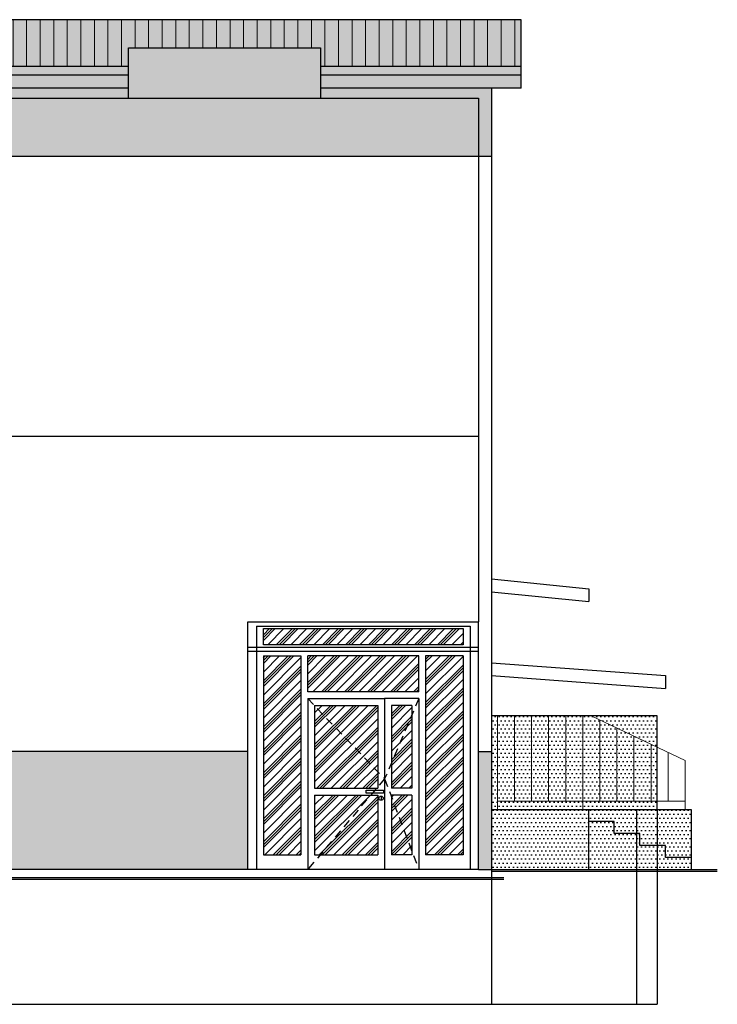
# Model space of a CAD drawing. Header units: millimetres. Extents: x 31969 to 285678, y -69766 to -1123.
# Tile 129 of 174: x 151396 to 152213, y -9871 to -8718. Entities that reach past the tile are written whole.
import ezdxf
from ezdxf.lldxf.tags import DXFTag

# ---------------------------------------------------------------- set-up
doc = ezdxf.new("R2010")
doc.units = ezdxf.units.MM
doc.linetypes.add('KRESKOWA-SREDNIA', pattern=[0.2, 0.12, -0.08])
for name, color, linetype in [('a-elewacja 1', 1, 'Continuous'), ('a-izolacja 1', 3, 'Continuous'), ('a-przerywana 2', 3, 'Continuous'), ('a-stolarka', 3, 'Continuous'), ('a-stolarka drzwiowa', 3, 'Continuous'), ('a-stolarka okienna', 3, 'Continuous'), ('a-szraf', 252, 'Continuous'), ('a-szraf 1', 250, 'Continuous')]:
    doc.layers.add(name, color=color, linetype=linetype)
doc.layers.add('a-elewacja 3', color=3, linetype='Continuous', lineweight=20)
tags = doc.linetypes.add('DASHED', pattern=[0.75, 0.5, -0.25]).pattern_tags.tags
tags[6:7] = [DXFTag(74, 4), DXFTag(75, 0), DXFTag(340, '0'), DXFTag(46, 1.0), DXFTag(50, 0.0), DXFTag(44, 0.0), DXFTag(45, 0.0)]
tags[4:5] = [DXFTag(74, 4), DXFTag(75, 0), DXFTag(340, '0'), DXFTag(46, 1.0), DXFTag(50, 0.0), DXFTag(44, 0.0), DXFTag(45, 0.0)]
pattern_1 = [(90, (5290.362, -4952.084), (-15.875, 1e-15), [])]

msp = doc.modelspace()

# ---------------------------------------------------------------- hatches: boundary and pattern name
at = {"layer": 'a-elewacja 3', "ltscale": 100}
h = msp.add_hatch(dxfattribs=at)
h.set_pattern_fill('LINE', color=256, scale=5, angle=90)
h.set_pattern_definition(pattern_1)
h.paths.add_polyline_path([(151983.04, -8718.36), (150150.04, -8718.36), (150150.04, -8773.36), (151523.04, -8773.36), (151523.04, -8751.4), (151748.04, -8751.4), (151748.04, -8773.36), (151983.04, -8773.36)])
h = msp.add_hatch(dxfattribs=at)
h.set_pattern_fill('LINE', color=256, scale=5, angle=90)
h.set_pattern_definition(pattern_1)
h.paths.add_polyline_path([(151983.04, -8718.36), (150150.04, -8718.36), (150150.04, -8773.36), (151523.04, -8773.36), (151523.04, -8751.4), (151748.04, -8751.4), (151748.04, -8773.36), (151983.04, -8773.36)])
at = {"layer": 'a-szraf', "ltscale": 30}
h = msp.add_hatch(dxfattribs=at)
h.set_pattern_fill('DOTS', color=256, scale=1.5)
h.set_pattern_definition([(0, (2694.2084, -3226.4559), (1.190625, 2.38125), [0, -2.38125])])
h.paths.add_polyline_path([(151983.04, -8718.36), (150150.04, -8718.36), (150150.04, -8773.36), (151523.04, -8773.36), (151523.04, -8751.4), (151748.04, -8751.4), (151748.04, -8773.36), (151983.04, -8773.36)])
h.paths.add_polyline_path([(151983.04, -8773.36), (151748.04, -8773.36), (151748.04, -8783.4), (151983.04, -8783.4)])
h.paths.add_polyline_path([(151983.04, -8783.4), (151748.04, -8783.4), (151748.04, -8798.4), (151983.04, -8798.4)])
h.paths.add_polyline_path([(151523.04, -8783.4), (151238.04, -8783.4), (151238.04, -8798.4), (151523.04, -8798.4)])
h.paths.add_polyline_path([(151523.04, -8773.36), (150150.04, -8773.36), (150150.04, -8783.4), (151523.04, -8783.4)])
h.paths.add_polyline_path([(151228.04, -8783.4), (150150.04, -8783.4), (150150.04, -8798.4), (151228.04, -8798.4)])
at = {"layer": 'a-szraf', "ltscale": 100}
h = msp.add_hatch(dxfattribs=at)
h.set_pattern_fill('DOTS', color=256, scale=3)
h.set_pattern_definition([(0, (2694.2084, -3226.456), (2.38125, 4.7625), [0, -4.7625])])
h.paths.add_polyline_path([(151948.04, -9575.4), (151933.04, -9575.4), (151933.04, -9713.4), (151948.04, -9713.4)])
h.paths.add_polyline_path([(151663.04, -9575.4), (151338.04, -9575.4), (151338.04, -9688.4), (151338.04, -9713.4), (151663.04, -9713.4)])
h.paths.add_polyline_path([(151324.84, -9575.4), (151238.04, -9575.4), (151238.04, -9680.9, -1), (151228.04, -9680.9), (151228.04, -9575.4), (150150.04, -9575.4), (150150.04, -9695.4), (151338.04, -9695.4), (151338.04, -9688.4), (151338.04, -9575.4), (151334.84, -9575.4), (151334.84, -9672.55), (151319.86, -9687.53), (151312.79, -9680.46), (151324.84, -9668.4)])
h.paths.add_polyline_path([(151168.04, -9655.4), (151078.04, -9655.4), (151078.04, -9595.4), (151168.04, -9595.4)], flags=16)
h.paths.add_polyline_path([(151163.04, -9650.4), (151083.04, -9650.4), (151083.04, -9600.4), (151163.04, -9600.4)], flags=0)
h.paths.add_polyline_path([(151160.04, -9647.4), (151086.04, -9647.4), (151086.04, -9603.4), (151160.04, -9603.4)], flags=0)
h.paths.add_polyline_path([(150950.04, -9655.4), (150860.04, -9655.4), (150860.04, -9595.4), (150950.04, -9595.4)], flags=16)
h.paths.add_polyline_path([(150945.04, -9650.4), (150865.04, -9650.4), (150865.04, -9600.4), (150945.04, -9600.4)], flags=0)
h.paths.add_polyline_path([(150942.04, -9647.4), (150868.04, -9647.4), (150868.04, -9603.4), (150942.04, -9603.4)], flags=0)
h.paths.add_polyline_path([(150713.04, -9655.4), (150623.04, -9655.4), (150623.04, -9595.4), (150713.04, -9595.4)], flags=16)
h.paths.add_polyline_path([(150708.04, -9650.4), (150628.04, -9650.4), (150628.04, -9600.4), (150708.04, -9600.4)], flags=0)
h.paths.add_polyline_path([(150705.04, -9647.4), (150631.04, -9647.4), (150631.04, -9603.4), (150705.04, -9603.4)], flags=0)
h.paths.add_polyline_path([(150495.04, -9655.4), (150405.04, -9655.4), (150405.04, -9595.4), (150495.04, -9595.4)], flags=16)
h.paths.add_polyline_path([(150490.04, -9650.4), (150410.04, -9650.4), (150410.04, -9600.4), (150490.04, -9600.4)], flags=0)
h.paths.add_polyline_path([(150487.04, -9647.4), (150413.04, -9647.4), (150413.04, -9603.4), (150487.04, -9603.4)], flags=0)
h.paths.add_polyline_path([(150308.04, -9685.4), (150168.04, -9685.4), (150168.04, -9595.4), (150308.04, -9595.4)], flags=16)
h.paths.add_polyline_path([(150303.04, -9680.4), (150240.54, -9680.4), (150240.54, -9600.4), (150303.04, -9600.4)], flags=0)
h.paths.add_polyline_path([(150300.04, -9677.4), (150243.54, -9677.4), (150243.54, -9603.4), (150300.04, -9603.4)], flags=0)
h.paths.add_polyline_path([(150235.54, -9680.4), (150173.04, -9680.4), (150173.04, -9600.4), (150235.54, -9600.4)], flags=0)
h.paths.add_polyline_path([(150232.54, -9677.4), (150176.04, -9677.4), (150176.04, -9603.4), (150232.54, -9603.4)], flags=0)
h.paths.add_polyline_path([(151228.04, -8798.4), (150150.04, -8798.4), (150150.04, -8878.4), (151228.04, -8878.4)])
h.paths.add_polyline_path([(151338.04, -8810.4), (151523.04, -8810.4), (151523.04, -8798.4), (151238.04, -8798.4), (151238.04, -8878.4), (151338.04, -8878.4)])
h.paths.add_polyline_path([(151933.04, -8810.4), (151338.04, -8810.4), (151338.04, -8878.4), (151933.04, -8878.4)])
h.paths.add_polyline_path([(151948.04, -8798.4), (151748.04, -8798.4), (151748.04, -8810.4), (151933.04, -8810.4), (151933.04, -8878.4), (151948.04, -8878.4)])
h.paths.add_polyline_path([(151748.04, -8751.4), (151523.04, -8751.4), (151523.04, -8810.4), (151748.04, -8810.4)])
h = msp.add_hatch(dxfattribs=at)
h.set_pattern_fill('DOTS', color=256, scale=3)
h.paths.add_polyline_path([(152182, -9643.4), (152142.04, -9643.4), (152142.04, -9685.4), (152152, -9685.4), (152152, -9699.4), (152182, -9699.4)])
h.paths.add_polyline_path([(152182, -9699.4), (152152, -9699.4), (152152, -9685.4), (152142.04, -9685.4), (152142.04, -9713.4), (152182, -9713.4)])
h.paths.add_polyline_path([(152142.04, -9685.4), (152122, -9685.4), (152122, -9671.4), (152118.04, -9671.4), (152118.04, -9713.4), (152142.04, -9713.4)])
h.paths.add_polyline_path([(152142.04, -9643.4), (152118.04, -9643.4), (152118.04, -9671.4), (152122, -9671.4), (152122, -9685.4), (152142.04, -9685.4)])
h.paths.add_polyline_path([(152118.04, -9643.4), (152062.04, -9643.4), (152062.04, -9657.4), (152092, -9657.4), (152092, -9671.4), (152118.04, -9671.4)])
h.paths.add_polyline_path([(152118.04, -9671.4), (152092, -9671.4), (152092, -9657.4), (152062.04, -9657.4), (152062.04, -9713.4), (152079.21, -9713.4), (152118.04, -9713.4)])
h.paths.add_polyline_path([(152062.04, -9657.4), (152062, -9657.4), (152062.04, -9643.4), (151948.04, -9643.4), (151948.04, -9713.4), (152033.04, -9713.4), (152062.04, -9713.4)])
h.paths.add_polyline_path([(152142.04, -9570.27), (152135.04, -9566.92), (152135.04, -9633.4), (152142.04, -9633.4)])
h.paths.add_polyline_path([(152135.04, -9566.92), (152115.04, -9557.35), (152115.04, -9633.4), (152135.04, -9633.4)])
h.paths.add_polyline_path([(152115.04, -9557.35), (152095.04, -9547.77), (152095.04, -9633.4), (152115.04, -9633.4)])
h.paths.add_polyline_path([(152095.04, -9547.77), (152075.04, -9538.2), (152075.04, -9633.4), (152095.04, -9633.4)])
h.paths.add_polyline_path([(152075.04, -9538.2), (152065.02, -9533.4), (152055.04, -9533.4), (152055.04, -9633.4), (152075.04, -9633.4)])
h.paths.add_polyline_path([(152055.04, -9533.4), (152035.04, -9533.4), (152035.04, -9633.4), (152055.04, -9633.4)])
h.paths.add_polyline_path([(152035.04, -9533.4), (152015.04, -9533.4), (152015.04, -9633.4), (152035.04, -9633.4)])
h.paths.add_polyline_path([(152015.04, -9533.4), (151995.04, -9533.4), (151995.04, -9633.4), (152015.04, -9633.4)])
h.paths.add_polyline_path([(151995.04, -9533.4), (151975.04, -9533.4), (151975.04, -9633.4), (151995.04, -9633.4)])
h.paths.add_polyline_path([(151975.04, -9533.4), (151955.04, -9533.4), (151955.04, -9633.4), (151975.04, -9633.4)])
h.paths.add_polyline_path([(151955.04, -9533.4), (151948.04, -9533.4), (151948.04, -9643.4), (151955.04, -9643.4)])
h.paths.add_polyline_path([(152055.04, -9633.4), (151955.04, -9633.4), (151955.04, -9643.4), (152055.04, -9643.4)])
h.paths.add_polyline_path([(152142.04, -9633.4), (152055.04, -9633.4), (152055.04, -9643.4), (152142.04, -9643.4)])
h.paths.add_polyline_path([(152142.04, -9533.4), (152065.02, -9533.4), (152142.04, -9570.27)])
at = {"layer": 'a-szraf 1', "ltscale": 15}
h = msp.add_hatch(dxfattribs=at)
h.set_pattern_fill('PLASTI', color=256, scale=3, angle=45)
h.set_pattern_definition([(45, (2694.208, -3226.456), (-13.4703842, 13.4703842), []), (45, (2692.525, -3224.772), (-13.4703842, 13.4703842), []), (45, (2690.84, -3223.088), (-13.4703842, 13.4703842), []), (45, (2685.79, -3218.037), (-13.4703842, 13.4703842), [])])
h.paths.add_polyline_path([(151915.04, -9431.43), (151681.04, -9431.43), (151681.04, -9450.4), (151915.04, -9450.4)])
h.paths.add_polyline_path([(151725.04, -9463.4), (151681.04, -9463.4), (151681.04, -9696.4), (151725.04, -9696.4)])
h.paths.add_polyline_path([(151863.04, -9463.4), (151733.04, -9463.4), (151733.04, -9505.4), (151863.04, -9505.4)])
h.paths.add_polyline_path([(151915.04, -9463.4), (151871.04, -9463.4), (151871.04, -9696.4), (151915.04, -9696.4)])
h.paths.add_polyline_path([(151855.04, -9532.2), (151855.04, -9521.4), (151831.04, -9521.4), (151831.04, -9588.6)])
h.paths.add_polyline_path([(151855.04, -9532.2), (151831.04, -9588.6), (151831.04, -9618.4), (151855.04, -9618.4)])
h.paths.add_polyline_path([(151815.04, -9521.4), (151741.04, -9521.4), (151741.04, -9521.76), (151815.04, -9599.05)])
h.paths.add_polyline_path([(151741.04, -9521.76), (151741.04, -9618.4), (151813.7, -9618.4), (151815.04, -9616.83), (151815.04, -9599.05)])
h.paths.add_polyline_path([(151806.91, -9626.4), (151741.04, -9626.4), (151741.04, -9696.4), (151747.47, -9696.4)])
h.paths.add_polyline_path([(151815.04, -9626.4), (151806.91, -9626.4), (151747.47, -9696.4), (151815.04, -9696.4)])
h.paths.add_polyline_path([(151831.04, -9628.6), (151831.04, -9696.4), (151855.04, -9696.4), (151855.04, -9692.2)])
h.paths.add_polyline_path([(151855.04, -9626.4), (151831.04, -9626.4), (151831.04, -9628.6), (151855.04, -9692.2)])

# ---------------------------------------------------------------- linework, layer by layer
at = {"layer": 'a-elewacja 1', "ltscale": 100}
for p, q in [((151983.04, -8718.36), (150150.04, -8718.36)), ((151983.04, -8798.4), (151983.04, -8718.36)), ((151523.04, -8810.4), (151523.04, -8751.4)), ((151523.04, -8751.4), (151748.04, -8751.4)), ((151748.04, -8751.4), (151748.04, -8810.4)), ((151523.04, -8773.36), (150150.04, -8773.36)), ((151983.04, -8773.36), (151748.04, -8773.36)), ((151523.04, -8783.4), (150150.04, -8783.4)), ((151983.04, -8783.4), (151748.04, -8783.4)), ((151523.04, -8798.4), (151238.04, -8798.4)), ((151983.04, -8798.4), (151748.04, -8798.4)), ((151948.04, -8798.4), (151948.04, -9713.4)), ((151338.04, -8810.4), (151933.04, -8810.4)), ((151933.04, -8810.4), (151933.04, -9423.43)), ((151948.04, -8878.4), (151238.04, -8878.4)), ((151948.04, -9373.22), (152062.04, -9384.83)), ((152062.04, -9384.83), (152062.04, -9399.83)), ((151948.04, -9388.22), (152062.04, -9399.83)), ((151948.04, -9471.4), (152152.04, -9486.4)), ((151948.04, -9486.4), (152152.04, -9501.4)), ((152152.04, -9486.4), (152152.04, -9501.4)), ((152142.04, -9533.4), (151948.04, -9533.4)), ((152142.04, -9643.4), (152142.04, -9533.4)), ((151663.04, -9575.4), (151334.84, -9575.4)), ((151933.04, -9575.4), (151948.04, -9575.4)), ((151948.04, -9643.4), (152182, -9643.4)), ((152062.04, -9713.4), (152062.04, -9643.4)), ((152182, -9643.4), (152182, -9713.4)), ((151933.04, -9713.4), (151268.04, -9713.4)), ((151933.04, -9713.4), (152033.04, -9713.4)), ((151948.04, -9715.4), (152212.59, -9715.4)), ((152033.04, -9713.4), (152079.21, -9713.4)), ((152079.21, -9713.4), (152212.59, -9713.4)), ((151962.65, -9723.4), (151268.04, -9723.4)), ((151962.65, -9725.4), (151268.04, -9725.4))]:
    msp.add_line(p, q, dxfattribs=at)
at = {"layer": 'a-elewacja 1', "ltscale": 20}
for p, q in [((151663.04, -9713.4), (151663.04, -9423.43)), ((151663.04, -9423.43), (151933.04, -9423.43)), ((151673.04, -9428.43), (151673.04, -9713.4)), ((151673.04, -9428.43), (151923.04, -9428.43)), ((151923.04, -9428.43), (151923.04, -9713.4)), ((151933.04, -9713.4), (151933.04, -9423.43)), ((151933.04, -9453.4), (151663.04, -9453.4)), ((151933.04, -9458.4), (151663.04, -9458.4)), ((151933.04, -9713.4), (151663.04, -9713.4))]:
    msp.add_line(p, q, dxfattribs=at)
at = {"layer": 'a-elewacja 1', "linetype": 'DASHED', "ltscale": 40}
for p in [(151948.04, -9713.4), (150150.04, -9871.4)]:
    msp.add_line(p, (151948.04, -9871.4), dxfattribs=at)
at = {"layer": 'a-elewacja 3', "ltscale": 100}
for p, q in [((152065.02, -9533.4), (151955.04, -9533.4)), ((151955.04, -9643.4), (151955.04, -9533.4)), ((151975.04, -9633.4), (151975.04, -9533.4)), ((151995.04, -9633.4), (151995.04, -9533.4)), ((152015.04, -9633.4), (152015.04, -9533.4)), ((152035.04, -9633.4), (152035.04, -9533.4)), ((152055.04, -9643.4), (152055.04, -9533.4)), ((152065.02, -9533.4), (152175.04, -9586.07)), ((152075.04, -9633.4), (152075.04, -9538.2)), ((152095.04, -9633.4), (152095.04, -9547.77)), ((152115.04, -9633.4), (152115.04, -9557.35)), ((152135.04, -9633.4), (152135.04, -9566.92)), ((152155.04, -9633.4), (152155.04, -9576.5)), ((152175.04, -9643.4), (152175.04, -9586.07)), ((152175.04, -9633.4), (151955.04, -9633.4))]:
    msp.add_line(p, q, dxfattribs=at)
at = {"layer": 'a-izolacja 1'}
for p, q in [((151681.04, -9463.4), (151681.04, -9696.4)), ((151681.04, -9463.4), (151725.04, -9463.4)), ((151725.04, -9463.4), (151725.04, -9696.4)), ((151863.04, -9463.4), (151733.04, -9463.4)), ((151733.04, -9505.4), (151733.04, -9463.4)), ((151863.04, -9505.4), (151863.04, -9463.4)), ((151871.04, -9463.4), (151871.04, -9696.4)), ((151915.04, -9463.4), (151871.04, -9463.4)), ((151915.04, -9463.4), (151915.04, -9696.4)), ((151863.04, -9505.4), (151733.04, -9505.4)), ((151733.04, -9513.4), (151823.04, -9513.4)), ((151733.04, -9513.4), (151733.04, -9713.4)), ((151741.04, -9521.4), (151815.04, -9521.4)), ((151741.04, -9521.4), (151741.04, -9618.4)), ((151815.04, -9521.4), (151815.04, -9618.4)), ((151823.04, -9513.4), (151823.04, -9513.4)), ((151823.04, -9513.4), (151823.04, -9713.4)), ((151823.04, -9513.4), (151823.04, -9713.4)), ((151823.04, -9513.4), (151823.04, -9713.4)), ((151823.04, -9513.4), (151823.04, -9713.4)), ((151823.04, -9513.4), (151823.04, -9713.4)), ((151823.04, -9513.4), (151823.04, -9713.4)), ((151863.04, -9513.4), (151823.04, -9513.4)), ((151823.04, -9513.4), (151823.04, -9513.4)), ((151823.04, -9513.4), (151823.04, -9713.4)), ((151823.04, -9513.4), (151823.04, -9713.4)), ((151823.04, -9513.4), (151823.04, -9713.4)), ((151823.04, -9513.4), (151823.04, -9713.4)), ((151855.04, -9521.4), (151831.04, -9521.4)), ((151831.04, -9521.4), (151831.04, -9618.4)), ((151855.04, -9521.4), (151855.04, -9618.4)), ((151863.04, -9513.4), (151863.04, -9713.4)), ((151741.04, -9618.4), (151815.04, -9618.4)), ((151741.04, -9626.4), (151741.04, -9696.4)), ((151741.04, -9626.4), (151815.04, -9626.4)), ((151815.04, -9626.4), (151815.04, -9696.4)), ((151855.04, -9618.4), (151831.04, -9618.4)), ((151831.04, -9626.4), (151831.04, -9696.4)), ((151855.04, -9626.4), (151831.04, -9626.4)), ((151855.04, -9626.4), (151855.04, -9696.4))]:
    msp.add_line(p, q, dxfattribs=at)
msp.add_lwpolyline([(151681.04, -9431.43), (151915.04, -9431.43), (151915.04, -9450.4), (151681.04, -9450.4)], close=True, dxfattribs=at)
at = {"layer": 'a-przerywana 2', "linetype": 'DASHED', "lineweight": 25, "ltscale": 50}
msp.add_line((151933.04, -9206.4), (150150.04, -9206.4), dxfattribs=at)
at = {"layer": 'a-przerywana 2', "color": 251, "linetype": 'KRESKOWA-SREDNIA', "ltscale": 80}
for p, q in [((151733.04, -9513.4), (151823.04, -9607.4)), ((151863.04, -9513.4), (151823.04, -9607.4)), ((151823.04, -9607.4), (151733.04, -9713.4)), ((151823.04, -9607.4), (151863.04, -9713.4))]:
    msp.add_line(p, q, dxfattribs=at)
at = {"layer": 'a-stolarka'}
for p, q in [((151818.96, -9629.02), (151818.96, -9631.02)), ((151681.04, -9696.4), (151725.04, -9696.4)), ((151741.04, -9696.4), (151815.04, -9696.4)), ((151855.04, -9696.4), (151831.04, -9696.4)), ((151915.04, -9696.4), (151871.04, -9696.4))]:
    msp.add_line(p, q, dxfattribs=at)
msp.add_lwpolyline([(151801.53, -9620.69), (151821.62, -9620.69), (151821.62, -9624.29), (151801.53, -9624.29)], close=True, dxfattribs=at)
msp.add_circle((151818.96, -9630.02), 2.5, dxfattribs=at)
at = {"layer": 'a-stolarka drzwiowa'}
msp.add_line((151805.04, -9513.4), (151810.04, -9513.4), dxfattribs=at)
at = {"layer": 'a-stolarka okienna', "linetype": 'DASHED', "lineweight": 25, "ltscale": 20}
for p, q in [((152062, -9657.4), (152062.04, -9643.4)), ((152118.04, -9643.4), (152118.04, -9871.4)), ((152142.04, -9643.4), (152142.04, -9871.4)), ((152092, -9657.4), (152062, -9657.4)), ((152092, -9671.4), (152092, -9657.4)), ((152122, -9671.4), (152092, -9671.4)), ((152122, -9685.4), (152122, -9671.4)), ((152152, -9685.4), (152122, -9685.4)), ((152152, -9699.4), (152152, -9685.4)), ((152182, -9699.4), (152152, -9699.4)), ((151948.04, -9871.4), (152142.04, -9871.4))]:
    msp.add_line(p, q, dxfattribs=at)

doc.saveas('drawing.dxf')
